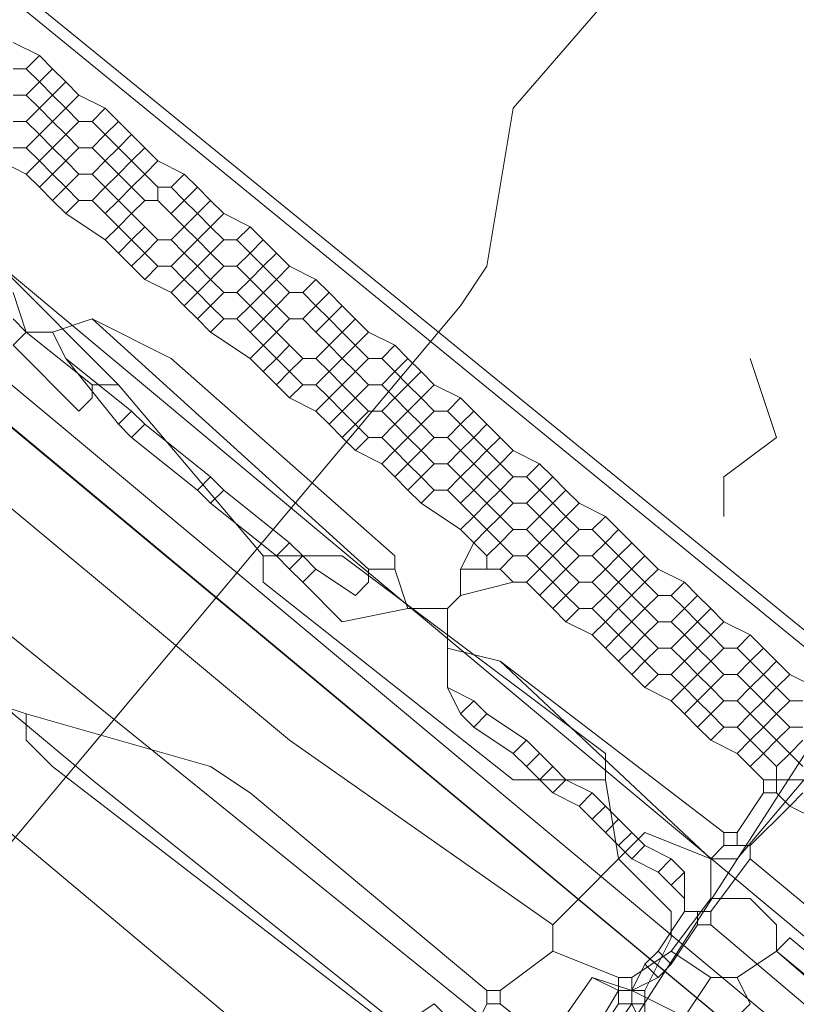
# Model space of a CAD drawing. Header units: metres. Extents: x 92810 to 93633, y 464687 to 465459.
# Tile 91 of 256: x 93186.93 to 93191.14, y 464715.53 to 464720.87. Entities that reach past the tile are written whole.
import ezdxf
from ezdxf.lldxf.tags import DXFTag

# ---------------------------------------------------------------- set-up
doc = ezdxf.new("R2010")
doc.units = ezdxf.units.M
for name, color, linetype, lineweight, transparency in [('B-OI-KL-DATA_KPN-G', 90, 'SI_B_DATA_KPN', 18, 0.4), ('B-OI-KL-DATA_LIANDER-G', 90, 'SI_B_DATA_LIANDER', 18, 0.4), ('B-OI-KL-DATA_PRORAIL-G', 90, 'SI_B_DATA_PRORAIL', 18, 0.4), ('B-OI-KL-DATA_ZIGGO BV-G', 90, 'SI_B_DATA_ZIGGO', 18, 0.4), ('B-OI-KL-ET_LS_LIANDER-G', 190, 'SI_B_ET_LS_LIANDER', 18, 0.4), ('B-OI-KL-ET_LS_PRORAIL-G', 190, 'SI_B_ET_LS_PRORAIL', 18, 0.4), ('B-OI-KL-ET_MS_LIANDER-G', 130, 'SI_B_ET_MS_LIANDER', 18, 0.4), ('B-OI-KL-ET_MS_PRORAIL-G', 130, 'SI_B_ET_MS_PRORAIL', 18, 0.4), ('B-OI-KL-GAS_LD_LIANDER-G', 30, 'SI_B_GAS_LD_LIANDER', 18, 0.4), ('B-WE-KL-DATA-G', 90, 'KL-DATA-N', 18, 0.4), ('B-WE-KL-ET_LS-G', 190, 'KL-LS-N', 18, 0.4)]:
    doc.layers.add(name, color=color, linetype=linetype, lineweight=lineweight, transparency=transparency)
doc.styles.get("Standard").update_dxf_attribs({"font": 'isocp.shx'})
tags = doc.linetypes.add('KL-DATA-N', pattern='A,4,-1,[101,NLCS.SHX,S=0.5,R=0,X=0,Y=0],-1,4,-1,["D",Standard,S=1,R=0,X=-0.25,Y=-0.5],-1.5', length=12.5).pattern_tags.tags
tags[18] = DXFTag(74, 10)
tags = doc.linetypes.add('KL-LS-N', pattern='A,4,-1,[103,NLCS.SHX,S=0.75,R=0,X=0,Y=0],-1,4,-1,["L",Standard,S=1,R=0,X=0,Y=-0.5],-2', length=13).pattern_tags.tags
tags[18] = DXFTag(74, 10)
doc.linetypes.add('SI_B_DATA_KPN', pattern='A,5,-2,["KPN",Standard,S=1.5,R=0,X=-0.51,Y=-0.75],-8', length=15)
doc.linetypes.add('SI_B_DATA_LIANDER', pattern='A,5,-2,["LI-DATA",Standard,S=1.5,R=0,X=-0.51,Y=-0.75],-11', length=18)
doc.linetypes.add('SI_B_DATA_PRORAIL', pattern='A,5,-2,["PRO-DATA",Standard,S=1.5,R=0,X=-0.51,Y=-0.75],-13', length=20)
doc.linetypes.add('SI_B_DATA_ZIGGO', pattern='A,5,-2,["ZIGGO",Standard,S=1.5,R=0,X=-0.51,Y=-0.75],-9', length=16)
doc.linetypes.add('SI_B_ET_LS_LIANDER', pattern='A,5,-2,["LI-LS",Standard,S=1.5,R=0,X=-0.51,Y=-0.75],-10', length=17)
doc.linetypes.add('SI_B_ET_LS_PRORAIL', pattern='A,5,-2,["PRO-LS",Standard,S=1.5,R=0,X=-0.51,Y=-0.75],-11', length=18)
doc.linetypes.add('SI_B_ET_MS_LIANDER', pattern='A,5,-2,["LI-MS",Standard,S=1.5,R=0,X=-0.51,Y=-0.75],-10', length=17)
doc.linetypes.add('SI_B_ET_MS_PRORAIL', pattern='A,5,-2,["PRO-MS",Standard,S=1.5,R=0,X=-0.51,Y=-0.75],-11', length=18)
doc.linetypes.add('SI_B_GAS_LD_LIANDER', pattern='A,5,-2,["LI-G-LD",Standard,S=1.5,R=0,X=-0.51,Y=-0.75],-11', length=18)

msp = doc.modelspace()

# ---------------------------------------------------------------- linework, layer by layer
at = {"layer": 'B-OI-KL-DATA_KPN-G', "flags": 128}
for points in [[(93164.0357, 464737.25), (93188.3929, 464716.9643), (93189.8214, 464715.9643)], [(93163.5357, 464736.6786), (93186.3214, 464717.6071), (93186.5357, 464717.25), (93186.9643, 464717.1071)], [(93193.8214, 464718.6786), (93193.1786, 464719.1071), (93190.8214, 464716.3214), (93190.6786, 464716.3214)], [(93186.9643, 464717.1071), (93187.9643, 464716.8214), (93188.1786, 464716.6786), (93189.4643, 464715.6071)], [(93186.9643, 464717.1071), (93186.9643, 464716.9643), (93187.1071, 464716.8214), (93188.9643, 464715.3929)], [(93190.6786, 464716.3214), (93190.3214, 464716.4643), (93189.8214, 464715.9643)], [(93190.6786, 464716.3214), (93190.6786, 464716.1071)], [(93190.6786, 464716.1071), (93190.4643, 464715.8214)], [(93190.6786, 464716.1071), (93190.8929, 464716.1071), (93191.0357, 464715.9643), (93191.0357, 464715.8214)], [(93189.8214, 464715.9643), (93189.8214, 464715.8214)], [(93189.8214, 464715.8214), (93189.5357, 464715.6071)], [(93189.8214, 464715.8214), (93190.1786, 464715.6786)], [(93190.4643, 464715.8214), (93190.25, 464715.6786)], [(93190.4643, 464715.8214), (93190.6786, 464715.6786)], [(93191.0357, 464715.8214), (93190.8214, 464715.6786)], [(93191.0357, 464715.8214), (93192.1071, 464714.8929), (93192.3214, 464714.8929)], [(93190.1786, 464715.6786), (93190.25, 464715.6786)], [(93190.1786, 464715.6786), (93190.1786, 464715.6071)], [(93190.25, 464715.6786), (93190.25, 464715.6071)], [(93190.6786, 464715.6786), (93190.5357, 464715.4643)], [(93190.6786, 464715.6786), (93190.8214, 464715.6786)], [(93190.8214, 464715.6786), (93190.8929, 464715.5357), (93190.6786, 464715.3214)], [(93189.4643, 464715.6071), (93189.5357, 464715.6071)], [(93189.4643, 464715.6071), (93189.4643, 464715.5357)], [(93189.5357, 464715.6071), (93189.5357, 464715.5357)], [(93190.1786, 464715.6071), (93189.9643, 464715.25)], [(93190.1786, 464715.6071), (93190.25, 464715.6071)], [(93190.25, 464715.6071), (93190.5357, 464715.4643)], [(93188.9643, 464715.3929), (93189.1786, 464715.5357), (93189.3214, 464715.3929)], [(93189.4643, 464715.5357), (93189.3929, 464715.3929)], [(93189.4643, 464715.5357), (93189.5357, 464715.5357)], [(93189.5357, 464715.5357), (93189.8929, 464715.25)]]:
    msp.add_lwpolyline(points, dxfattribs=at)
at = {"layer": 'B-OI-KL-DATA_LIANDER-G', "flags": 128}
for points in [[(93133.1071, 464763.8929), (93133.1071, 464763.75), (93133.3929, 464763.4643), (93153.75, 464747.1786), (93154.4643, 464746.5357), (93194.1071, 464713.4643)], [(93133.1071, 464763.8929), (93133.6071, 464763.8929), (93133.75, 464763.8214), (93134.8929, 464763.3929), (93192.5357, 464716.4643), (93192.6786, 464716.4643), (93197.9643, 464720.6786), (93198.3929, 464720.6071)]]:
    msp.add_lwpolyline(points, dxfattribs=at)
at = {"layer": 'B-OI-KL-DATA_PRORAIL-G', "flags": 128}
msp.add_lwpolyline([(93289.9643, 464838.6071), (93286.3929, 464834.1786), (93280.8214, 464827.3214), (93279.75, 464826.1071), (93232.75, 464769.6071), (93224.1071, 464759.3214), (93210.0357, 464742.3929), (93208.5357, 464740.6786), (93198.8929, 464729.1071), (93198.6071, 464728.8929), (93196.75, 464728.75), (93196.6786, 464728.6786), (93194.1786, 464725.6071), (93193.75, 464725.1786), (93189.6071, 464720.3929), (93189.4643, 464719.5357), (93189.3214, 464719.3214), (93172.25, 464698.9643), (93164.4643, 464689.6071), (93164.1071, 464689.1071), (93164.1071, 464688.9643), (93163.8214, 464688.9643)], dxfattribs=at)
at = {"layer": 'B-OI-KL-DATA_ZIGGO BV-G', "flags": 128}
for points in [[(93193.8076, 464712.9022), (93149.26, 464749.967), (93134.543, 464762.296), (93126.008, 464769.806)], [(93193.8059, 464712.9), (93149.26, 464749.967)]]:
    msp.add_lwpolyline(points, dxfattribs=at)
at = {"layer": 'B-OI-KL-ET_LS_LIANDER-G'}
for p, q in [((93186.8214, 464719.5357), (93187.4643, 464718.8929)), ((93186.8929, 464719.25), (93186.9643, 464719.1786)), ((93186.9643, 464719.1786), (93186.8929, 464719.1071)), ((93186.9643, 464719.1786), (93187.3214, 464718.8929)), ((93186.8929, 464719.1071), (93187.25, 464718.75)), ((93190.8929, 464719.0357), (93191.0357, 464718.6071)), ((93187.3214, 464718.8214), (93187.3214, 464718.8929)), ((93187.3214, 464718.8929), (93187.4643, 464718.8929)), ((93187.4643, 464718.8929), (93188.25, 464717.9643)), ((93187.25, 464718.75), (93187.3214, 464718.8214)), ((93191.0357, 464718.6071), (93190.75, 464718.3929)), ((93190.75, 464718.3929), (93190.75, 464718.1786)), ((93188.25, 464717.9643), (93188.6786, 464717.9643)), ((93188.25, 464717.9643), (93188.25, 464717.8214)), ((93188.6786, 464717.9643), (93190.1071, 464716.8929)), ((93188.25, 464717.8214), (93189.6071, 464716.75)), ((93190.1071, 464716.8929), (93190.1071, 464716.75)), ((93189.6071, 464716.75), (93190.1071, 464716.75)), ((93190.1071, 464716.75), (93190.1786, 464716.3214)), ((93190.1786, 464716.3214), (93190.3214, 464716.1786)), ((93190.3214, 464716.1786), (93190.4643, 464716.0357)), ((93190.4643, 464716.0357), (93190.4643, 464715.8929)), ((93190.4643, 464715.8929), (93190.3214, 464715.6071)), ((93191.1071, 464715.8929), (93191.0357, 464715.8214)), ((93191.5357, 464715.5357), (93191.1071, 464715.8929)), ((93191.0357, 464715.8214), (93191.4643, 464715.4643)), ((93190.0357, 464715.6786), (93177.5357, 464697.8214)), ((93190.25, 464715.6071), (93190.0357, 464715.6786)), ((93190.25, 464715.6071), (93190.3214, 464715.6071)), ((93190.25, 464715.6071), (93190.25, 464715.5357)), ((93190.3214, 464715.6071), (93190.3214, 464715.1786)), ((93190.25, 464715.5357), (93177.6786, 464697.6071)), ((93190.25, 464715.5357), (93190.3214, 464715.5357))]:
    msp.add_line(p, q, dxfattribs=at)
at = {"layer": 'B-OI-KL-ET_LS_PRORAIL-G', "flags": 128}
msp.add_lwpolyline([(93289.9643, 464838.6071), (93286.3929, 464834.1786), (93280.8214, 464827.3214), (93279.75, 464826.1071), (93232.75, 464769.6071), (93224.1071, 464759.3214), (93210.0357, 464742.3929), (93208.5357, 464740.6786), (93198.8929, 464729.1071), (93198.6071, 464728.8929), (93196.75, 464728.75), (93196.6786, 464728.6786), (93194.1786, 464725.6071), (93193.75, 464725.1786), (93189.6071, 464720.3929), (93189.4643, 464719.5357), (93189.3214, 464719.3214), (93172.25, 464698.9643), (93164.4643, 464689.6071), (93164.1071, 464689.1071), (93164.1071, 464688.9643), (93163.8214, 464688.9643)], dxfattribs=at)
at = {"layer": 'B-OI-KL-ET_MS_LIANDER-G'}
for p, q in [((93188.3214, 464719.4643), (93188.1786, 464719.3214)), ((93188.3214, 464719.3214), (93188.1786, 464719.1786)), ((93188.3214, 464719.1786), (93188.1786, 464719.0357)), ((93188.8214, 464719.1786), (93188.6786, 464719.0357)), ((93188.8214, 464718.8929), (93188.6786, 464718.75)), ((93188.8214, 464718.75), (93188.6786, 464718.6071)), ((93189.8214, 464718.3929), (93189.6786, 464718.25)), ((93189.8214, 464718.25), (93189.6786, 464718.1071)), ((93189.8214, 464717.9643), (93189.6786, 464717.8214)), ((93190.3214, 464717.9643), (93190.1786, 464717.8214)), ((93190.3214, 464717.8214), (93190.1786, 464717.6786)), ((93189.25, 464717.6786), (93189.25, 464717.25)), ((93190.3214, 464717.6786), (93190.1786, 464717.5357)), ((93191.0357, 464716.8214), (93191.0357, 464716.6786)), ((93190.5357, 464716.25), (93190.5357, 464716.0357))]:
    msp.add_line(p, q, dxfattribs=at)
at = {"layer": 'B-OI-KL-ET_MS_LIANDER-G', "flags": 128}
for points in [[(93186.8929, 464720.75), (93187.0357, 464720.6786)], [(93187.0357, 464720.6786), (93186.9643, 464720.6071)], [(93187.0357, 464720.6786), (93187.1071, 464720.6071)], [(93186.8929, 464720.6071), (93186.9643, 464720.6071)], [(93186.9643, 464720.6071), (93187.0357, 464720.5357)], [(93187.1071, 464720.6071), (93187.0357, 464720.5357)], [(93187.1071, 464720.6071), (93187.1786, 464720.5357)], [(93187.0357, 464720.5357), (93186.9643, 464720.4643)], [(93187.0357, 464720.5357), (93187.1071, 464720.4643)], [(93187.1786, 464720.5357), (93187.1071, 464720.4643)], [(93187.1786, 464720.5357), (93187.25, 464720.4643)], [(93186.8929, 464720.4643), (93186.9643, 464720.4643)], [(93186.9643, 464720.4643), (93187.0357, 464720.3929)], [(93187.1071, 464720.4643), (93187.0357, 464720.3929)], [(93187.1071, 464720.4643), (93187.1786, 464720.3929)], [(93187.25, 464720.4643), (93187.1786, 464720.3929)], [(93187.25, 464720.4643), (93187.3929, 464720.3929)], [(93187.0357, 464720.3929), (93186.9643, 464720.3214)], [(93187.0357, 464720.3929), (93187.1071, 464720.3214)], [(93187.1786, 464720.3929), (93187.1071, 464720.3214)], [(93187.1786, 464720.3929), (93187.25, 464720.3214)], [(93187.3929, 464720.3929), (93187.3214, 464720.3214)], [(93187.3929, 464720.3929), (93187.4643, 464720.3214)], [(93186.8929, 464720.3214), (93186.9643, 464720.3214)], [(93186.9643, 464720.3214), (93187.0357, 464720.25)], [(93187.1071, 464720.3214), (93187.0357, 464720.25)], [(93187.1071, 464720.3214), (93187.1786, 464720.25)], [(93187.25, 464720.3214), (93187.1786, 464720.25)], [(93187.25, 464720.3214), (93187.3214, 464720.3214)], [(93187.3214, 464720.3214), (93187.3929, 464720.25)], [(93187.4643, 464720.3214), (93187.3929, 464720.25)], [(93187.4643, 464720.3214), (93187.5357, 464720.25)], [(93187.0357, 464720.25), (93186.9643, 464720.1786)], [(93187.0357, 464720.25), (93187.1071, 464720.1786)], [(93187.1786, 464720.25), (93187.1071, 464720.1786)], [(93187.1786, 464720.25), (93187.25, 464720.1786)], [(93187.3929, 464720.25), (93187.3214, 464720.1786)], [(93187.3929, 464720.25), (93187.4643, 464720.1786)], [(93187.5357, 464720.25), (93187.4643, 464720.1786)], [(93187.5357, 464720.25), (93187.6071, 464720.1786)], [(93186.8929, 464720.1786), (93186.9643, 464720.1786)], [(93186.9643, 464720.1786), (93187.0357, 464720.1071)], [(93187.1071, 464720.1786), (93187.0357, 464720.1071)], [(93187.1071, 464720.1786), (93187.1786, 464720.1071)], [(93187.25, 464720.1786), (93187.1786, 464720.1071)], [(93187.25, 464720.1786), (93187.3214, 464720.1786)], [(93187.3214, 464720.1786), (93187.3929, 464720.1071)], [(93187.4643, 464720.1786), (93187.3929, 464720.1071)], [(93187.4643, 464720.1786), (93187.5357, 464720.1071)], [(93187.6071, 464720.1786), (93187.5357, 464720.1071)], [(93187.6071, 464720.1786), (93187.6786, 464720.1071)], [(93186.8214, 464720.1071), (93186.9643, 464720.0357)], [(93187.0357, 464720.1071), (93186.9643, 464720.0357)], [(93187.0357, 464720.1071), (93187.1071, 464720.0357)], [(93187.1786, 464720.1071), (93187.1071, 464720.0357)], [(93187.1786, 464720.1071), (93187.25, 464720.0357)], [(93187.3929, 464720.1071), (93187.3214, 464720.0357)], [(93187.3929, 464720.1071), (93187.4643, 464720.0357)], [(93187.5357, 464720.1071), (93187.4643, 464720.0357)], [(93187.5357, 464720.1071), (93187.6071, 464720.0357)], [(93187.6786, 464720.1071), (93187.6071, 464720.0357)], [(93187.6786, 464720.1071), (93187.8214, 464720.0357)], [(93186.9643, 464720.0357), (93187.0357, 464719.9643)], [(93187.1071, 464720.0357), (93187.0357, 464719.9643)], [(93187.1071, 464720.0357), (93187.1786, 464719.9643)], [(93187.25, 464720.0357), (93187.1786, 464719.9643)], [(93187.25, 464720.0357), (93187.3214, 464720.0357)], [(93187.3214, 464720.0357), (93187.3929, 464719.9643)], [(93187.4643, 464720.0357), (93187.3929, 464719.9643)], [(93187.4643, 464720.0357), (93187.5357, 464719.9643)], [(93187.6071, 464720.0357), (93187.5357, 464719.9643)], [(93187.6071, 464720.0357), (93187.6786, 464719.9643)], [(93187.8214, 464720.0357), (93187.75, 464719.9643)], [(93187.8214, 464720.0357), (93187.8929, 464719.9643)], [(93187.0357, 464719.9643), (93187.1071, 464719.8929)], [(93187.1786, 464719.9643), (93187.1071, 464719.8929)], [(93187.1786, 464719.9643), (93187.25, 464719.8929)], [(93187.3929, 464719.9643), (93187.3214, 464719.8929)], [(93187.3929, 464719.9643), (93187.4643, 464719.8929)], [(93187.5357, 464719.9643), (93187.4643, 464719.8929)], [(93187.5357, 464719.9643), (93187.6071, 464719.8929)], [(93187.6786, 464719.9643), (93187.75, 464719.9643)], [(93187.6786, 464719.9643), (93187.6786, 464719.8929)], [(93187.75, 464719.9643), (93187.8214, 464719.8929)], [(93187.8929, 464719.9643), (93187.8214, 464719.8929)], [(93187.8929, 464719.9643), (93187.9643, 464719.8929)], [(93187.1071, 464719.8929), (93187.1786, 464719.8214)], [(93187.25, 464719.8929), (93187.1786, 464719.8214)], [(93187.25, 464719.8929), (93187.3214, 464719.8929)], [(93187.3214, 464719.8929), (93187.3929, 464719.8214)], [(93187.4643, 464719.8929), (93187.3929, 464719.8214)], [(93187.4643, 464719.8929), (93187.5357, 464719.8214)], [(93187.6071, 464719.8929), (93187.5357, 464719.8214)], [(93187.6071, 464719.8929), (93187.6786, 464719.8929)], [(93187.6786, 464719.8929), (93187.8214, 464719.75)], [(93187.8214, 464719.8929), (93187.75, 464719.8214)], [(93187.8214, 464719.8929), (93187.8929, 464719.8214)], [(93187.9643, 464719.8929), (93187.8929, 464719.8214)], [(93187.9643, 464719.8929), (93188.0357, 464719.8214)], [(93187.1786, 464719.8214), (93187.3929, 464719.6786)], [(93187.3929, 464719.8214), (93187.4643, 464719.75)], [(93187.5357, 464719.8214), (93187.4643, 464719.75)], [(93187.5357, 464719.8214), (93187.6071, 464719.75)], [(93187.8929, 464719.8214), (93187.8214, 464719.75)], [(93187.8929, 464719.8214), (93187.9643, 464719.75)], [(93188.0357, 464719.8214), (93187.9643, 464719.75)], [(93188.0357, 464719.8214), (93188.1786, 464719.75)], [(93187.4643, 464719.75), (93187.3929, 464719.6786)], [(93187.4643, 464719.75), (93187.5357, 464719.6786)], [(93187.6071, 464719.75), (93187.5357, 464719.6786)], [(93187.6071, 464719.75), (93187.6786, 464719.6786)], [(93187.8214, 464719.75), (93187.75, 464719.6786)], [(93187.8214, 464719.75), (93187.8929, 464719.6786)], [(93187.9643, 464719.75), (93187.8929, 464719.6786)], [(93187.9643, 464719.75), (93188.0357, 464719.6786)], [(93188.1786, 464719.75), (93188.1071, 464719.6786)], [(93188.1786, 464719.75), (93188.3214, 464719.6071)], [(93187.3929, 464719.6786), (93187.4643, 464719.6071)], [(93187.5357, 464719.6786), (93187.4643, 464719.6071)], [(93187.5357, 464719.6786), (93187.6071, 464719.6071)], [(93187.6786, 464719.6786), (93187.6071, 464719.6071)], [(93187.6786, 464719.6786), (93187.75, 464719.6786)], [(93187.75, 464719.6786), (93187.8214, 464719.6071)], [(93187.8929, 464719.6786), (93187.8214, 464719.6071)], [(93187.8929, 464719.6786), (93187.9643, 464719.6071)], [(93188.0357, 464719.6786), (93187.9643, 464719.6071)], [(93188.0357, 464719.6786), (93188.1071, 464719.6786)], [(93188.1071, 464719.6786), (93188.1786, 464719.6071)], [(93188.25, 464719.6786), (93188.1786, 464719.6071)], [(93187.4643, 464719.6071), (93187.5357, 464719.5357)], [(93187.6071, 464719.6071), (93187.5357, 464719.5357)], [(93187.6071, 464719.6071), (93187.6786, 464719.5357)], [(93187.8214, 464719.6071), (93187.75, 464719.5357)], [(93187.8214, 464719.6071), (93187.8929, 464719.5357)], [(93187.9643, 464719.6071), (93187.8929, 464719.5357)], [(93187.9643, 464719.6071), (93188.0357, 464719.5357)], [(93188.1786, 464719.6071), (93188.1071, 464719.5357)], [(93188.1786, 464719.6071), (93188.25, 464719.5357)], [(93188.3214, 464719.6071), (93188.25, 464719.5357)], [(93188.3214, 464719.6071), (93188.3929, 464719.5357)], [(93187.5357, 464719.5357), (93187.6071, 464719.4643)], [(93187.6786, 464719.5357), (93187.6071, 464719.4643)], [(93187.6786, 464719.5357), (93187.75, 464719.5357)], [(93187.75, 464719.5357), (93187.8214, 464719.4643)], [(93187.8929, 464719.5357), (93187.8214, 464719.4643)], [(93187.8929, 464719.5357), (93187.9643, 464719.4643)], [(93188.0357, 464719.5357), (93187.9643, 464719.4643)], [(93188.0357, 464719.5357), (93188.1071, 464719.5357)], [(93188.1071, 464719.5357), (93188.1786, 464719.4643)], [(93188.25, 464719.5357), (93188.1786, 464719.4643)], [(93188.25, 464719.5357), (93188.3214, 464719.4643)], [(93188.3929, 464719.5357), (93188.3214, 464719.4643)], [(93188.3929, 464719.5357), (93188.5357, 464719.4643)], [(93187.6071, 464719.4643), (93187.75, 464719.3929)], [(93187.8214, 464719.4643), (93187.75, 464719.3929)], [(93187.8214, 464719.4643), (93187.8929, 464719.3929)], [(93187.9643, 464719.4643), (93187.8929, 464719.3929)], [(93187.9643, 464719.4643), (93188.0357, 464719.3929)], [(93188.1786, 464719.4643), (93188.1071, 464719.3929)], [(93188.1786, 464719.4643), (93188.3214, 464719.3214)], [(93188.3214, 464719.4643), (93188.3929, 464719.3929)], [(93188.5357, 464719.4643), (93188.4643, 464719.3929)], [(93188.5357, 464719.4643), (93188.6071, 464719.3929)], [(93186.8929, 464719.3929), (93186.9643, 464719.1786), (93187.1071, 464719.1786)], [(93187.75, 464719.3929), (93187.8214, 464719.3214)], [(93187.8929, 464719.3929), (93187.8214, 464719.3214)], [(93187.8929, 464719.3929), (93187.9643, 464719.3214)], [(93188.0357, 464719.3929), (93187.9643, 464719.3214)], [(93188.0357, 464719.3929), (93188.1071, 464719.3929)], [(93188.1071, 464719.3929), (93188.1786, 464719.3214)], [(93188.3929, 464719.3929), (93188.3214, 464719.3214)], [(93188.3929, 464719.3929), (93188.4643, 464719.3929)], [(93188.4643, 464719.3929), (93188.5357, 464719.3214)], [(93188.6071, 464719.3929), (93188.5357, 464719.3214)], [(93188.6071, 464719.3929), (93188.6786, 464719.3214)], [(93187.8214, 464719.3214), (93187.8929, 464719.25)], [(93187.9643, 464719.3214), (93187.8929, 464719.25)], [(93187.9643, 464719.3214), (93188.0357, 464719.25)], [(93188.1786, 464719.3214), (93188.1071, 464719.25)], [(93188.1786, 464719.3214), (93188.3214, 464719.1786)], [(93188.3214, 464719.3214), (93188.3929, 464719.25)], [(93188.5357, 464719.3214), (93188.4643, 464719.25)], [(93188.5357, 464719.3214), (93188.6071, 464719.25)], [(93188.6786, 464719.3214), (93188.6071, 464719.25)], [(93188.6786, 464719.3214), (93188.8214, 464719.1786)], [(93187.3214, 464719.25), (93187.1071, 464719.1786)], [(93187.3214, 464719.25), (93187.75, 464719.0357), (93188.9643, 464717.9643), (93188.9643, 464717.8929)], [(93187.3214, 464719.25), (93188.8214, 464717.8929)], [(93187.8929, 464719.25), (93187.9643, 464719.1786)], [(93188.0357, 464719.25), (93187.9643, 464719.1786)], [(93188.0357, 464719.25), (93188.1071, 464719.25)], [(93188.1071, 464719.25), (93188.1786, 464719.1786)], [(93188.3929, 464719.25), (93188.3214, 464719.1786)], [(93188.3929, 464719.25), (93188.4643, 464719.25)], [(93188.4643, 464719.25), (93188.5357, 464719.1786)], [(93188.6071, 464719.25), (93188.5357, 464719.1786)], [(93188.6071, 464719.25), (93188.6786, 464719.1786)], [(93188.75, 464719.25), (93188.6786, 464719.1786)], [(93187.1071, 464719.1786), (93187.1786, 464719.0357)], [(93187.9643, 464719.1786), (93188.1786, 464719.0357)], [(93188.1786, 464719.1786), (93188.3214, 464719.0357)], [(93188.3214, 464719.1786), (93188.3929, 464719.1071)], [(93188.5357, 464719.1786), (93188.6071, 464719.1071)], [(93188.6786, 464719.1786), (93188.6071, 464719.1071)], [(93188.6786, 464719.1786), (93188.8214, 464719.0357)], [(93188.8214, 464719.1786), (93188.9643, 464719.1071)], [(93188.3929, 464719.1071), (93188.3214, 464719.0357)], [(93188.3929, 464719.1071), (93188.4643, 464719.0357)], [(93188.6071, 464719.1071), (93188.5357, 464719.0357)], [(93188.6071, 464719.1071), (93188.6786, 464719.0357)], [(93188.9643, 464719.1071), (93188.8929, 464719.0357)], [(93188.9643, 464719.1071), (93189.0357, 464719.0357)], [(93187.1786, 464719.0357), (93187.5357, 464718.75)], [(93187.1786, 464719.0357), (93187.4643, 464718.6786)], [(93188.1786, 464719.0357), (93188.25, 464718.9643)], [(93188.3214, 464719.0357), (93188.25, 464718.9643)], [(93188.3214, 464719.0357), (93188.3929, 464718.9643)], [(93188.4643, 464719.0357), (93188.3929, 464718.9643)], [(93188.4643, 464719.0357), (93188.5357, 464719.0357)], [(93188.5357, 464719.0357), (93188.6071, 464718.9643)], [(93188.6786, 464719.0357), (93188.6071, 464718.9643)], [(93188.6786, 464719.0357), (93188.75, 464718.9643)], [(93188.8214, 464719.0357), (93188.75, 464718.9643)], [(93188.8214, 464719.0357), (93188.8929, 464719.0357)], [(93188.8929, 464719.0357), (93188.9643, 464718.9643)], [(93189.0357, 464719.0357), (93188.9643, 464718.9643)], [(93189.0357, 464719.0357), (93189.1071, 464718.9643)], [(93188.25, 464718.9643), (93188.3214, 464718.8929)], [(93188.3929, 464718.9643), (93188.3214, 464718.8929)], [(93188.3929, 464718.9643), (93188.4643, 464718.8929)], [(93188.6071, 464718.9643), (93188.5357, 464718.8929)], [(93188.6071, 464718.9643), (93188.6786, 464718.8929)], [(93188.75, 464718.9643), (93188.6786, 464718.8929)], [(93188.75, 464718.9643), (93188.8214, 464718.8929)], [(93188.9643, 464718.9643), (93188.8929, 464718.8929)], [(93188.9643, 464718.9643), (93189.0357, 464718.8929)], [(93189.1071, 464718.9643), (93189.0357, 464718.8929)], [(93189.1071, 464718.9643), (93189.1786, 464718.8929)], [(93188.3214, 464718.8929), (93188.3929, 464718.8214)], [(93188.4643, 464718.8929), (93188.3929, 464718.8214)], [(93188.4643, 464718.8929), (93188.5357, 464718.8929)], [(93188.5357, 464718.8929), (93188.6071, 464718.8214)], [(93188.6786, 464718.8929), (93188.6071, 464718.8214)], [(93188.6786, 464718.8929), (93188.8214, 464718.75)], [(93188.8214, 464718.8929), (93188.8929, 464718.8929)], [(93188.8929, 464718.8929), (93188.9643, 464718.8214)], [(93189.0357, 464718.8929), (93188.9643, 464718.8214)], [(93189.0357, 464718.8929), (93189.1071, 464718.8214)], [(93189.1786, 464718.8929), (93189.1071, 464718.8214)], [(93189.1786, 464718.8929), (93189.3214, 464718.8214)], [(93188.3929, 464718.8214), (93188.5357, 464718.75)], [(93188.6071, 464718.8214), (93188.5357, 464718.75)], [(93188.6071, 464718.8214), (93188.6786, 464718.75)], [(93188.9643, 464718.8214), (93188.8929, 464718.75)], [(93188.9643, 464718.8214), (93189.0357, 464718.75)], [(93189.1071, 464718.8214), (93189.0357, 464718.75)], [(93189.1071, 464718.8214), (93189.1786, 464718.75)], [(93189.3214, 464718.8214), (93189.25, 464718.75)], [(93189.3214, 464718.8214), (93189.3929, 464718.75)], [(93187.5357, 464718.75), (93187.4643, 464718.6786)], [(93187.5357, 464718.75), (93187.6071, 464718.6786)], [(93188.5357, 464718.75), (93188.6071, 464718.6786)], [(93188.6786, 464718.75), (93188.6071, 464718.6786)], [(93188.6786, 464718.75), (93188.8214, 464718.6071)], [(93188.8214, 464718.75), (93188.8929, 464718.75)], [(93188.8929, 464718.75), (93188.9643, 464718.6786)], [(93189.0357, 464718.75), (93188.9643, 464718.6786)], [(93189.0357, 464718.75), (93189.1071, 464718.6786)], [(93189.1786, 464718.75), (93189.1071, 464718.6786)], [(93189.1786, 464718.75), (93189.25, 464718.75)], [(93189.25, 464718.75), (93189.3214, 464718.6786)], [(93189.3929, 464718.75), (93189.3214, 464718.6786)], [(93189.3929, 464718.75), (93189.4643, 464718.6786)], [(93187.4643, 464718.6786), (93187.5357, 464718.6071)], [(93187.6071, 464718.6786), (93187.5357, 464718.6071)], [(93187.6071, 464718.6786), (93187.9643, 464718.3929)], [(93188.6071, 464718.6786), (93188.6786, 464718.6071)], [(93188.9643, 464718.6786), (93188.8929, 464718.6071)], [(93188.9643, 464718.6786), (93189.0357, 464718.6071)], [(93189.1071, 464718.6786), (93189.0357, 464718.6071)], [(93189.1071, 464718.6786), (93189.1786, 464718.6071)], [(93189.3214, 464718.6786), (93189.25, 464718.6071)], [(93189.3214, 464718.6786), (93189.3929, 464718.6071)], [(93189.4643, 464718.6786), (93189.3929, 464718.6071)], [(93189.4643, 464718.6786), (93189.5357, 464718.6071)], [(93187.5357, 464718.6071), (93187.8929, 464718.3214)], [(93188.6786, 464718.6071), (93188.75, 464718.5357)], [(93188.8214, 464718.6071), (93188.75, 464718.5357)], [(93188.8214, 464718.6071), (93188.8929, 464718.6071)], [(93188.8929, 464718.6071), (93188.9643, 464718.5357)], [(93189.0357, 464718.6071), (93188.9643, 464718.5357)], [(93189.0357, 464718.6071), (93189.1071, 464718.5357)], [(93189.1786, 464718.6071), (93189.1071, 464718.5357)], [(93189.1786, 464718.6071), (93189.25, 464718.6071)], [(93189.25, 464718.6071), (93189.3214, 464718.5357)], [(93189.3929, 464718.6071), (93189.3214, 464718.5357)], [(93189.3929, 464718.6071), (93189.4643, 464718.5357)], [(93189.5357, 464718.6071), (93189.4643, 464718.5357)], [(93189.5357, 464718.6071), (93189.6071, 464718.5357)], [(93188.75, 464718.5357), (93188.8929, 464718.4643)], [(93188.9643, 464718.5357), (93188.8929, 464718.4643)], [(93188.9643, 464718.5357), (93189.0357, 464718.4643)], [(93189.1071, 464718.5357), (93189.0357, 464718.4643)], [(93189.1071, 464718.5357), (93189.1786, 464718.4643)], [(93189.3214, 464718.5357), (93189.25, 464718.4643)], [(93189.3214, 464718.5357), (93189.3929, 464718.4643)], [(93189.4643, 464718.5357), (93189.3929, 464718.4643)], [(93189.4643, 464718.5357), (93189.5357, 464718.4643)], [(93189.6071, 464718.5357), (93189.5357, 464718.4643)], [(93189.6071, 464718.5357), (93189.75, 464718.4643)], [(93188.8929, 464718.4643), (93188.9643, 464718.3929)], [(93189.0357, 464718.4643), (93188.9643, 464718.3929)], [(93189.0357, 464718.4643), (93189.1071, 464718.3929)], [(93189.1786, 464718.4643), (93189.1071, 464718.3929)], [(93189.1786, 464718.4643), (93189.25, 464718.4643)], [(93189.25, 464718.4643), (93189.3214, 464718.3929)], [(93189.3929, 464718.4643), (93189.3214, 464718.3929)], [(93189.3929, 464718.4643), (93189.4643, 464718.3929)], [(93189.5357, 464718.4643), (93189.4643, 464718.3929)], [(93189.5357, 464718.4643), (93189.6071, 464718.3929)], [(93189.75, 464718.4643), (93189.6786, 464718.3929)], [(93189.75, 464718.4643), (93189.8214, 464718.3929)], [(93187.9643, 464718.3929), (93187.8929, 464718.3214)], [(93187.9643, 464718.3929), (93188.0357, 464718.3214)], [(93188.9643, 464718.3929), (93189.0357, 464718.3214)], [(93189.1071, 464718.3929), (93189.0357, 464718.3214)], [(93189.1071, 464718.3929), (93189.1786, 464718.3214)], [(93189.3214, 464718.3929), (93189.25, 464718.3214)], [(93189.3214, 464718.3929), (93189.3929, 464718.3214)], [(93189.4643, 464718.3929), (93189.3929, 464718.3214)], [(93189.4643, 464718.3929), (93189.5357, 464718.3214)], [(93189.6071, 464718.3929), (93189.5357, 464718.3214)], [(93189.6071, 464718.3929), (93189.6786, 464718.3929)], [(93189.6786, 464718.3929), (93189.8214, 464718.25)], [(93189.8214, 464718.3929), (93189.8929, 464718.3214)], [(93187.8929, 464718.3214), (93187.9643, 464718.25)], [(93188.0357, 464718.3214), (93187.9643, 464718.25)], [(93188.0357, 464718.3214), (93188.3929, 464718.0357)], [(93189.0357, 464718.3214), (93189.1071, 464718.25)], [(93189.1786, 464718.3214), (93189.1071, 464718.25)], [(93189.1786, 464718.3214), (93189.25, 464718.3214)], [(93189.25, 464718.3214), (93189.3214, 464718.25)], [(93189.3929, 464718.3214), (93189.3214, 464718.25)], [(93189.3929, 464718.3214), (93189.4643, 464718.25)], [(93189.5357, 464718.3214), (93189.4643, 464718.25)], [(93189.5357, 464718.3214), (93189.6071, 464718.25)], [(93189.8929, 464718.3214), (93189.8214, 464718.25)], [(93189.8929, 464718.3214), (93189.9643, 464718.25)], [(93187.9643, 464718.25), (93188.3214, 464717.9643)], [(93189.1071, 464718.25), (93189.3214, 464718.1071)], [(93189.3214, 464718.25), (93189.3929, 464718.1786)], [(93189.4643, 464718.25), (93189.3929, 464718.1786)], [(93189.4643, 464718.25), (93189.5357, 464718.1786)], [(93189.6071, 464718.25), (93189.5357, 464718.1786)], [(93189.6071, 464718.25), (93189.6786, 464718.25)], [(93189.6786, 464718.25), (93189.8214, 464718.1071)], [(93189.8214, 464718.25), (93189.8929, 464718.1786)], [(93189.9643, 464718.25), (93189.8929, 464718.1786)], [(93189.9643, 464718.25), (93190.1071, 464718.1786)], [(93189.3929, 464718.1786), (93189.3214, 464718.1071)], [(93189.3929, 464718.1786), (93189.4643, 464718.1071)], [(93189.5357, 464718.1786), (93189.4643, 464718.1071)], [(93189.5357, 464718.1786), (93189.6071, 464718.1071)], [(93189.8929, 464718.1786), (93189.8214, 464718.1071)], [(93189.8929, 464718.1786), (93189.9643, 464718.1071)], [(93190.1071, 464718.1786), (93190.0357, 464718.1071)], [(93190.1071, 464718.1786), (93190.1786, 464718.1071)], [(93189.3214, 464718.1071), (93189.3929, 464718.0357)], [(93189.4643, 464718.1071), (93189.3929, 464718.0357)], [(93189.4643, 464718.1071), (93189.5357, 464718.0357)], [(93189.6071, 464718.1071), (93189.5357, 464718.0357)], [(93189.6071, 464718.1071), (93189.6786, 464718.1071)], [(93189.6786, 464718.1071), (93189.75, 464718.0357)], [(93189.8214, 464718.1071), (93189.75, 464718.0357)], [(93189.8214, 464718.1071), (93189.8929, 464718.0357)], [(93189.9643, 464718.1071), (93189.8929, 464718.0357)], [(93189.9643, 464718.1071), (93190.0357, 464718.1071)], [(93190.0357, 464718.1071), (93190.1071, 464718.0357)], [(93190.1786, 464718.1071), (93190.1071, 464718.0357)], [(93190.1786, 464718.1071), (93190.25, 464718.0357)], [(93188.3929, 464718.0357), (93188.3214, 464717.9643)], [(93188.3929, 464718.0357), (93188.4643, 464717.9643)], [(93189.3929, 464718.0357), (93189.3214, 464717.8929)], [(93189.3929, 464718.0357), (93189.4643, 464717.9643)], [(93189.5357, 464718.0357), (93189.4643, 464717.9643)], [(93189.5357, 464718.0357), (93189.6071, 464717.9643)], [(93189.75, 464718.0357), (93189.6786, 464717.9643)], [(93189.75, 464718.0357), (93189.8214, 464717.9643)], [(93189.8929, 464718.0357), (93189.8214, 464717.9643)], [(93189.8929, 464718.0357), (93189.9643, 464717.9643)], [(93190.1071, 464718.0357), (93190.0357, 464717.9643)], [(93190.1071, 464718.0357), (93190.1786, 464717.9643)], [(93190.25, 464718.0357), (93190.1786, 464717.9643)], [(93190.25, 464718.0357), (93190.3214, 464717.9643)], [(93188.3214, 464717.9643), (93188.3929, 464717.8929)], [(93188.4643, 464717.9643), (93188.3929, 464717.8929)], [(93188.4643, 464717.9643), (93188.5357, 464717.8929)], [(93189.4643, 464717.9643), (93189.4643, 464717.8929)], [(93189.6071, 464717.9643), (93189.5357, 464717.8929)], [(93189.6071, 464717.9643), (93189.6786, 464717.9643)], [(93189.6786, 464717.9643), (93189.8214, 464717.8214)], [(93189.8214, 464717.9643), (93189.8929, 464717.8929)], [(93189.9643, 464717.9643), (93189.8929, 464717.8929)], [(93189.9643, 464717.9643), (93190.0357, 464717.9643)], [(93190.0357, 464717.9643), (93190.1071, 464717.8929)], [(93190.1786, 464717.9643), (93190.1071, 464717.8929)], [(93190.1786, 464717.9643), (93190.3214, 464717.8214)], [(93190.3214, 464717.9643), (93190.3929, 464717.8929)], [(93188.3929, 464717.8929), (93188.4643, 464717.8214)], [(93188.5357, 464717.8929), (93188.4643, 464717.8214)], [(93188.5357, 464717.8929), (93188.75, 464717.75), (93188.8214, 464717.8214), (93188.8214, 464717.8929)], [(93188.8214, 464717.8929), (93188.9643, 464717.8929)], [(93188.9643, 464717.8929), (93189.0357, 464717.6786)], [(93189.3214, 464717.8929), (93189.5357, 464717.8929)], [(93189.3214, 464717.8929), (93189.3214, 464717.75)], [(93189.5357, 464717.8929), (93189.6071, 464717.8214)], [(93189.8929, 464717.8929), (93189.8214, 464717.8214)], [(93189.8929, 464717.8929), (93189.9643, 464717.8214)], [(93190.1071, 464717.8929), (93190.0357, 464717.8214)], [(93190.1071, 464717.8929), (93190.1786, 464717.8214)], [(93190.3929, 464717.8929), (93190.3214, 464717.8214)], [(93190.3929, 464717.8929), (93190.5357, 464717.8214)], [(93188.4643, 464717.8214), (93188.6786, 464717.6071), (93189.0357, 464717.6786)], [(93189.6071, 464717.8214), (93189.3214, 464717.75)], [(93189.6071, 464717.8214), (93189.6786, 464717.8214)], [(93189.6786, 464717.8214), (93189.8214, 464717.6786)], [(93189.8214, 464717.8214), (93189.75, 464717.75)], [(93189.8214, 464717.8214), (93189.8929, 464717.75)], [(93189.9643, 464717.8214), (93189.8929, 464717.75)], [(93189.9643, 464717.8214), (93190.0357, 464717.8214)], [(93190.0357, 464717.8214), (93190.1071, 464717.75)], [(93190.1786, 464717.8214), (93190.1071, 464717.75)], [(93190.1786, 464717.8214), (93190.3214, 464717.6786)], [(93190.3214, 464717.8214), (93190.3929, 464717.75)], [(93190.5357, 464717.8214), (93190.4643, 464717.75)], [(93190.5357, 464717.8214), (93190.6071, 464717.75)], [(93189.3214, 464717.75), (93189.25, 464717.6786)], [(93189.8929, 464717.75), (93189.8214, 464717.6786)], [(93189.8929, 464717.75), (93189.9643, 464717.6786)], [(93190.1071, 464717.75), (93190.0357, 464717.6786)], [(93190.1071, 464717.75), (93190.1786, 464717.6786)], [(93190.3929, 464717.75), (93190.3214, 464717.6786)], [(93190.3929, 464717.75), (93190.4643, 464717.75)], [(93190.4643, 464717.75), (93190.5357, 464717.6786)], [(93190.6071, 464717.75), (93190.5357, 464717.6786)], [(93190.6071, 464717.75), (93190.6786, 464717.6786)], [(93189.0357, 464717.6786), (93189.25, 464717.6786)], [(93189.8214, 464717.6786), (93189.8929, 464717.6071)], [(93189.9643, 464717.6786), (93189.8929, 464717.6071)], [(93189.9643, 464717.6786), (93190.0357, 464717.6786)], [(93190.0357, 464717.6786), (93190.1071, 464717.6071)], [(93190.1786, 464717.6786), (93190.1071, 464717.6071)], [(93190.1786, 464717.6786), (93190.3214, 464717.5357)], [(93190.3214, 464717.6786), (93190.3929, 464717.6071)], [(93190.5357, 464717.6786), (93190.4643, 464717.6071)], [(93190.5357, 464717.6786), (93190.6071, 464717.6071)], [(93190.6786, 464717.6786), (93190.6071, 464717.6071)], [(93190.6786, 464717.6786), (93190.75, 464717.6071)], [(93189.8929, 464717.6071), (93190.0357, 464717.5357)], [(93190.1071, 464717.6071), (93190.0357, 464717.5357)], [(93190.1071, 464717.6071), (93190.1786, 464717.5357)], [(93190.3929, 464717.6071), (93190.3214, 464717.5357)], [(93190.3929, 464717.6071), (93190.4643, 464717.6071)], [(93190.4643, 464717.6071), (93190.5357, 464717.5357)], [(93190.6071, 464717.6071), (93190.5357, 464717.5357)], [(93190.6071, 464717.6071), (93190.6786, 464717.5357)], [(93190.75, 464717.6071), (93190.6786, 464717.5357)], [(93190.75, 464717.6071), (93190.8929, 464717.5357)], [(93190.0357, 464717.5357), (93190.1071, 464717.4643)], [(93190.1786, 464717.5357), (93190.1071, 464717.4643)], [(93190.1786, 464717.5357), (93190.25, 464717.4643)], [(93190.3214, 464717.5357), (93190.25, 464717.4643)], [(93190.3214, 464717.5357), (93190.3929, 464717.4643)], [(93190.5357, 464717.5357), (93190.4643, 464717.4643)], [(93190.5357, 464717.5357), (93190.6071, 464717.4643)], [(93190.6786, 464717.5357), (93190.6071, 464717.4643)], [(93190.6786, 464717.5357), (93190.75, 464717.4643)], [(93190.8929, 464717.5357), (93190.8214, 464717.4643)], [(93190.8929, 464717.5357), (93190.9643, 464717.4643)], [(93189.25, 464717.4643), (93189.5357, 464717.3929)], [(93190.1071, 464717.4643), (93190.1786, 464717.3929)], [(93190.25, 464717.4643), (93190.1786, 464717.3929)], [(93190.25, 464717.4643), (93190.3214, 464717.3929)], [(93190.3929, 464717.4643), (93190.3214, 464717.3929)], [(93190.3929, 464717.4643), (93190.4643, 464717.4643)], [(93190.4643, 464717.4643), (93190.5357, 464717.3929)], [(93190.6071, 464717.4643), (93190.5357, 464717.3929)], [(93190.6071, 464717.4643), (93190.6786, 464717.3929)], [(93190.75, 464717.4643), (93190.6786, 464717.3929)], [(93190.75, 464717.4643), (93190.8214, 464717.4643)], [(93190.8214, 464717.4643), (93190.8929, 464717.3929)], [(93190.9643, 464717.4643), (93190.8929, 464717.3929)], [(93190.9643, 464717.4643), (93191.0357, 464717.3929)], [(93189.5357, 464717.3929), (93190.75, 464716.4643)], [(93189.5357, 464717.3929), (93190.6786, 464716.3214), (93190.75, 464716.3929)], [(93190.1786, 464717.3929), (93190.3214, 464717.25)], [(93190.3214, 464717.3929), (93190.25, 464717.3214)], [(93190.3214, 464717.3929), (93190.3929, 464717.3214)], [(93190.5357, 464717.3929), (93190.4643, 464717.3214)], [(93190.5357, 464717.3929), (93190.6071, 464717.3214)], [(93190.6786, 464717.3929), (93190.6071, 464717.3214)], [(93190.6786, 464717.3929), (93190.75, 464717.3214)], [(93190.8929, 464717.3929), (93190.8214, 464717.3214)], [(93190.8929, 464717.3929), (93190.9643, 464717.3214)], [(93191.0357, 464717.3929), (93190.9643, 464717.3214)], [(93191.0357, 464717.3929), (93191.1071, 464717.3214)], [(93190.3929, 464717.3214), (93190.3214, 464717.25)], [(93190.3929, 464717.3214), (93190.4643, 464717.3214)], [(93190.4643, 464717.3214), (93190.5357, 464717.25)], [(93190.6071, 464717.3214), (93190.5357, 464717.25)], [(93190.6071, 464717.3214), (93190.6786, 464717.25)], [(93190.75, 464717.3214), (93190.6786, 464717.25)], [(93190.75, 464717.3214), (93190.8214, 464717.3214)], [(93190.8214, 464717.3214), (93190.8929, 464717.25)], [(93190.9643, 464717.3214), (93190.8929, 464717.25)], [(93190.9643, 464717.3214), (93191.0357, 464717.25)], [(93191.1071, 464717.3214), (93191.0357, 464717.25)], [(93191.1071, 464717.3214), (93191.25, 464717.25)], [(93189.25, 464717.25), (93189.3929, 464717.1786)], [(93189.25, 464717.25), (93189.3214, 464717.1071)], [(93190.3214, 464717.25), (93190.4643, 464717.1786)], [(93190.5357, 464717.25), (93190.4643, 464717.1786)], [(93190.5357, 464717.25), (93190.6071, 464717.1786)], [(93190.6786, 464717.25), (93190.6071, 464717.1786)], [(93190.6786, 464717.25), (93190.75, 464717.1786)], [(93190.8929, 464717.25), (93190.8214, 464717.1786)], [(93190.8929, 464717.25), (93190.9643, 464717.1786)], [(93191.0357, 464717.25), (93190.9643, 464717.1786)], [(93191.0357, 464717.25), (93191.1071, 464717.1786)], [(93189.3929, 464717.1786), (93189.3214, 464717.1071)], [(93189.3929, 464717.1786), (93189.4643, 464717.1071)], [(93190.4643, 464717.1786), (93190.5357, 464717.1071)], [(93190.6071, 464717.1786), (93190.5357, 464717.1071)], [(93190.6071, 464717.1786), (93190.6786, 464717.1071)], [(93190.75, 464717.1786), (93190.6786, 464717.1071)], [(93190.75, 464717.1786), (93190.8214, 464717.1786)], [(93190.8214, 464717.1786), (93190.8929, 464717.1071)], [(93190.9643, 464717.1786), (93190.8929, 464717.1071)], [(93190.9643, 464717.1786), (93191.0357, 464717.1071)], [(93191.1071, 464717.1786), (93191.0357, 464717.1071)], [(93191.1071, 464717.1786), (93191.1786, 464717.1786)], [(93189.3214, 464717.1071), (93189.3929, 464717.0357)], [(93189.4643, 464717.1071), (93189.3929, 464717.0357)], [(93189.4643, 464717.1071), (93189.6786, 464716.9643)], [(93190.5357, 464717.1071), (93190.6071, 464717.0357)], [(93190.6786, 464717.1071), (93190.6071, 464717.0357)], [(93190.6786, 464717.1071), (93190.75, 464717.0357)], [(93190.8929, 464717.1071), (93190.8214, 464717.0357)], [(93190.8929, 464717.1071), (93190.9643, 464717.0357)], [(93191.0357, 464717.1071), (93190.9643, 464717.0357)], [(93191.0357, 464717.1071), (93191.1071, 464717.0357)], [(93189.3929, 464717.0357), (93189.6071, 464716.8929)], [(93190.6071, 464717.0357), (93190.6786, 464716.9643)], [(93190.75, 464717.0357), (93190.6786, 464716.9643)], [(93190.75, 464717.0357), (93190.8214, 464717.0357)], [(93190.8214, 464717.0357), (93190.8929, 464716.9643)], [(93190.9643, 464717.0357), (93190.8929, 464716.9643)], [(93190.9643, 464717.0357), (93191.0357, 464716.9643)], [(93191.1071, 464717.0357), (93191.0357, 464716.9643)], [(93191.1071, 464717.0357), (93191.1786, 464717.0357)], [(93189.6786, 464716.9643), (93189.6071, 464716.8929)], [(93189.6786, 464716.9643), (93189.8214, 464716.8214)], [(93190.6786, 464716.9643), (93190.8214, 464716.8929)], [(93190.8929, 464716.9643), (93190.8214, 464716.8929)], [(93190.8929, 464716.9643), (93190.9643, 464716.8929)], [(93191.0357, 464716.9643), (93190.9643, 464716.8929)], [(93191.0357, 464716.9643), (93191.1071, 464716.8929)], [(93191.1786, 464716.9643), (93191.1071, 464716.8929)], [(93189.6071, 464716.8929), (93189.6786, 464716.8214)], [(93189.75, 464716.8929), (93189.6786, 464716.8214)], [(93190.8214, 464716.8929), (93190.8929, 464716.8214)], [(93190.9643, 464716.8929), (93190.8929, 464716.8214)], [(93190.9643, 464716.8929), (93191.0357, 464716.8214)], [(93191.1071, 464716.8929), (93191.0357, 464716.8214)], [(93191.1071, 464716.8929), (93191.1786, 464716.8214)], [(93189.6786, 464716.8214), (93189.8214, 464716.6786)], [(93189.8214, 464716.8214), (93189.75, 464716.75)], [(93189.8214, 464716.8214), (93189.8929, 464716.75)], [(93190.8929, 464716.8214), (93190.9643, 464716.75)], [(93189.8929, 464716.75), (93189.8214, 464716.6786)], [(93189.8929, 464716.75), (93190.0357, 464716.6786)], [(93190.9643, 464716.75), (93191.1786, 464716.75)], [(93190.9643, 464716.75), (93190.9643, 464716.6786)], [(93189.8214, 464716.6786), (93189.9643, 464716.6071)], [(93190.0357, 464716.6786), (93189.9643, 464716.6071)], [(93190.0357, 464716.6786), (93190.1071, 464716.6071)], [(93190.9643, 464716.6786), (93190.8214, 464716.4643)], [(93190.9643, 464716.6786), (93191.0357, 464716.6786)], [(93191.0357, 464716.6786), (93191.1071, 464716.6071)], [(93191.1786, 464716.6786), (93191.1071, 464716.6071)], [(93189.9643, 464716.6071), (93190.0357, 464716.5357)], [(93190.1071, 464716.6071), (93190.0357, 464716.5357)], [(93190.1071, 464716.6071), (93190.1786, 464716.5357)], [(93191.1071, 464716.6071), (93190.8929, 464716.3929)], [(93191.1071, 464716.6071), (93191.25, 464716.5357)], [(93190.0357, 464716.5357), (93190.1071, 464716.4643)], [(93190.1786, 464716.5357), (93190.1071, 464716.4643)], [(93190.1786, 464716.5357), (93190.25, 464716.4643)], [(93190.1071, 464716.4643), (93190.1786, 464716.3929)], [(93190.25, 464716.4643), (93190.1786, 464716.3929)], [(93190.25, 464716.4643), (93190.3214, 464716.3929)], [(93190.75, 464716.4643), (93190.8214, 464716.4643)], [(93190.75, 464716.4643), (93190.75, 464716.3929)], [(93190.8214, 464716.4643), (93190.8214, 464716.3929)], [(93190.1786, 464716.3929), (93190.25, 464716.3214)], [(93190.3214, 464716.3929), (93190.25, 464716.3214)], [(93190.3214, 464716.3929), (93190.4643, 464716.3214)], [(93190.75, 464716.3929), (93190.8929, 464716.3929)], [(93190.8929, 464716.3929), (93190.8929, 464716.3214)], [(93190.25, 464716.3214), (93190.3929, 464716.25)], [(93190.4643, 464716.3214), (93190.3929, 464716.25)], [(93190.4643, 464716.3214), (93190.5357, 464716.25)], [(93190.8929, 464716.3214), (93190.6786, 464716.0357)], [(93190.8929, 464716.3214), (93194.25, 464713.5357)], [(93190.3929, 464716.25), (93190.4643, 464716.1786)], [(93190.5357, 464716.25), (93190.4643, 464716.1786)], [(93190.4643, 464716.1786), (93190.5357, 464716.1071)], [(93190.5357, 464716.0357), (93190.3929, 464715.8214)], [(93190.5357, 464716.0357), (93190.6786, 464716.0357)], [(93190.6071, 464716.0357), (93190.6071, 464715.9643)], [(93190.6786, 464716.0357), (93190.6786, 464715.9643)], [(93190.6071, 464715.9643), (93190.4643, 464715.75)], [(93190.6071, 464715.9643), (93190.6786, 464715.9643)], [(93190.6786, 464715.9643), (93193.9643, 464713.1786)], [(93190.3929, 464715.8214), (93190.3214, 464715.75)], [(93190.3929, 464715.8214), (93190.4643, 464715.75)], [(93190.3214, 464715.75), (93190.25, 464715.6071)], [(93190.3214, 464715.75), (93190.3929, 464715.6786)], [(93190.4643, 464715.75), (93190.3929, 464715.6786)], [(93190.1786, 464715.6071), (93190.0357, 464715.6786), (93177.5357, 464697.8214), (93177.6071, 464697.6071)], [(93190.3929, 464715.6786), (93190.25, 464715.6071)], [(93190.1786, 464715.6071), (93190.25, 464715.6071)], [(93190.1786, 464715.6071), (93190.1786, 464715.5357)], [(93190.25, 464715.6071), (93190.25, 464715.5357)], [(93190.1786, 464715.5357), (93190.0357, 464715.3214)], [(93190.1786, 464715.5357), (93190.25, 464715.5357)], [(93190.25, 464715.5357), (93190.3214, 464715.3929)]]:
    msp.add_lwpolyline(points, dxfattribs=at)
at = {"layer": 'B-OI-KL-ET_MS_PRORAIL-G', "flags": 128}
msp.add_lwpolyline([(93289.9643, 464838.6071), (93286.3929, 464834.1786), (93280.8214, 464827.3214), (93279.75, 464826.1071), (93232.75, 464769.6071), (93224.1071, 464759.3214), (93210.0357, 464742.3929), (93208.5357, 464740.6786), (93198.8929, 464729.1071), (93198.6071, 464728.8929), (93196.75, 464728.75), (93196.6786, 464728.6786), (93194.1786, 464725.6071), (93193.75, 464725.1786), (93189.6071, 464720.3929), (93189.4643, 464719.5357), (93189.3214, 464719.3214), (93172.25, 464698.9643), (93164.4643, 464689.6071), (93164.1071, 464689.1071), (93164.1071, 464688.9643), (93163.8214, 464688.9643)], dxfattribs=at)
at = {"layer": 'B-OI-KL-GAS_LD_LIANDER-G', "flags": 128}
for points in [[(93138.75, 464757.4643), (93138.75, 464757.3214), (93173.6786, 464727.5357), (93192.75, 464711.5357)], [(93186.6071, 464717.75), (93190.3214, 464714.75), (93190.3214, 464714.6071)], [(93186.4643, 464717.6071), (93186.8929, 464717.1071), (93187.3214, 464716.75), (93190.1786, 464714.4643), (93190.3214, 464714.6071)]]:
    msp.add_lwpolyline(points, dxfattribs=at)
at = {"layer": 'B-WE-KL-DATA-G'}
msp.add_lwpolyline([(93134.8, 464763.5), (93192.5, 464716.4), (93202.6401, 464724.4524)], dxfattribs=at)
at = {"layer": 'B-WE-KL-ET_LS-G'}
for points in [[(93138.4185, 464759.2948), (93193.9098, 464713.0359)], [(93191.5963, 464717.5213), (93190.1746, 464715.3126)]]:
    msp.add_lwpolyline(points, dxfattribs=at)

doc.saveas('drawing.dxf')
